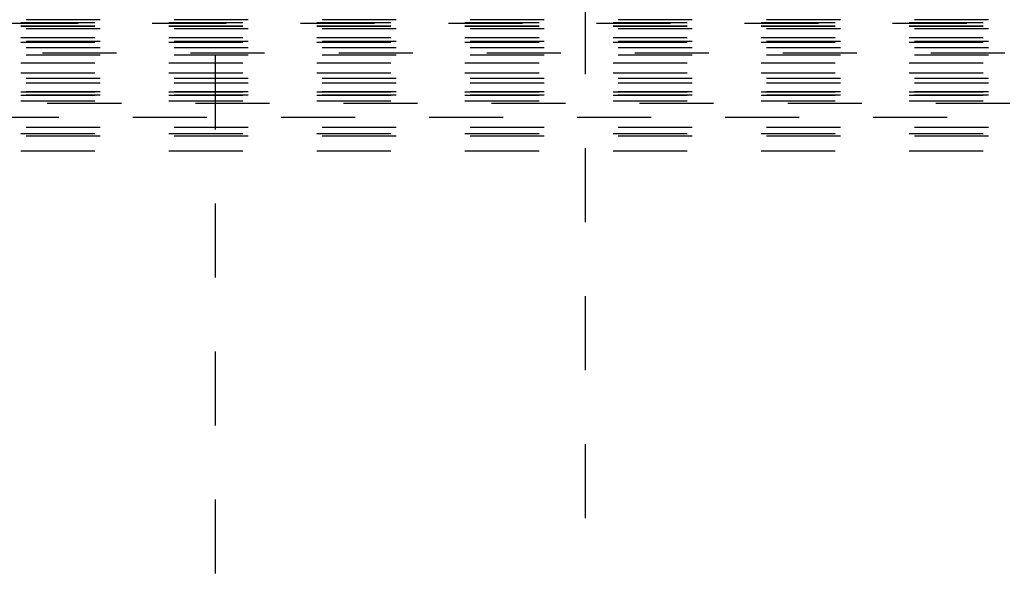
# Model space of a CAD drawing. Header units: inches. Extents: x 220 to 877, y 4 to 174.
# Tile 39 of 256: x 238.66 to 239.99, y 32.441 to 33.203. Entities that reach past the tile are written whole.
import ezdxf

# ---------------------------------------------------------------- set-up
doc = ezdxf.new("R2010")
doc.units = ezdxf.units.IN
doc.header["$LTSCALE"] = 0.5
doc.header["$MEASUREMENT"] = 0
doc.linetypes.add('HIDDEN', pattern=[0.225, 0.15, -0.075])
doc.layers.add('SID-M-H', color=4, linetype='HIDDEN')

msp = doc.modelspace()

# ---------------------------------------------------------------- linework, layer by layer
at = {"layer": 'SID-M-H'}
for p, q in [((238.92457, 33.55457), (238.92457, 31.92957)), ((239.42457, 31.92957), (239.42457, 33.55457)), ((241.33952, 33.1978), (237.29128, 33.1978)), ((240.96894, 33.20287), (237.66186, 33.20287)), ((237.66186, 33.19933), (240.96894, 33.19933)), ((237.66186, 33.19501), (240.96894, 33.19501)), ((237.66186, 33.19456), (240.96894, 33.19456)), ((240.96894, 33.19083), (237.66186, 33.19083)), ((237.66186, 33.17903), (240.96894, 33.17903)), ((240.96894, 33.17374), (237.66186, 33.17374)), ((237.66186, 33.17285), (240.96894, 33.17285)), ((237.29128, 33.15844), (241.33952, 33.15844)), ((240.96894, 33.16497), (237.66186, 33.16497)), ((240.96894, 33.15534), (237.66186, 33.15534)), ((237.66186, 33.14491), (240.96894, 33.14491)), ((237.66186, 33.13133), (240.96894, 33.13133)), ((240.96894, 33.12346), (237.66186, 33.12346)), ((240.96894, 33.11728), (237.66186, 33.11728)), ((240.96894, 33.10569), (237.66186, 33.10569)), ((237.66186, 33.10548), (240.96894, 33.10548)), ((240.96894, 33.1013), (237.66186, 33.1013)), ((237.66186, 33.10091), (240.96894, 33.10091)), ((237.66186, 33.09344), (240.96894, 33.09344)), ((237.89774, 33.09046), (240.73306, 33.09046)), ((240.71338, 33.07078), (237.91742, 33.07078)), ((240.96894, 33.0572), (237.66186, 33.0572)), ((237.66186, 33.04934), (240.96894, 33.04934)), ((240.96894, 33.04555), (237.66186, 33.04555)), ((237.66186, 33.02589), (240.96894, 33.02589))]:
    msp.add_line(p, q, dxfattribs=at)

doc.saveas('drawing.dxf')
